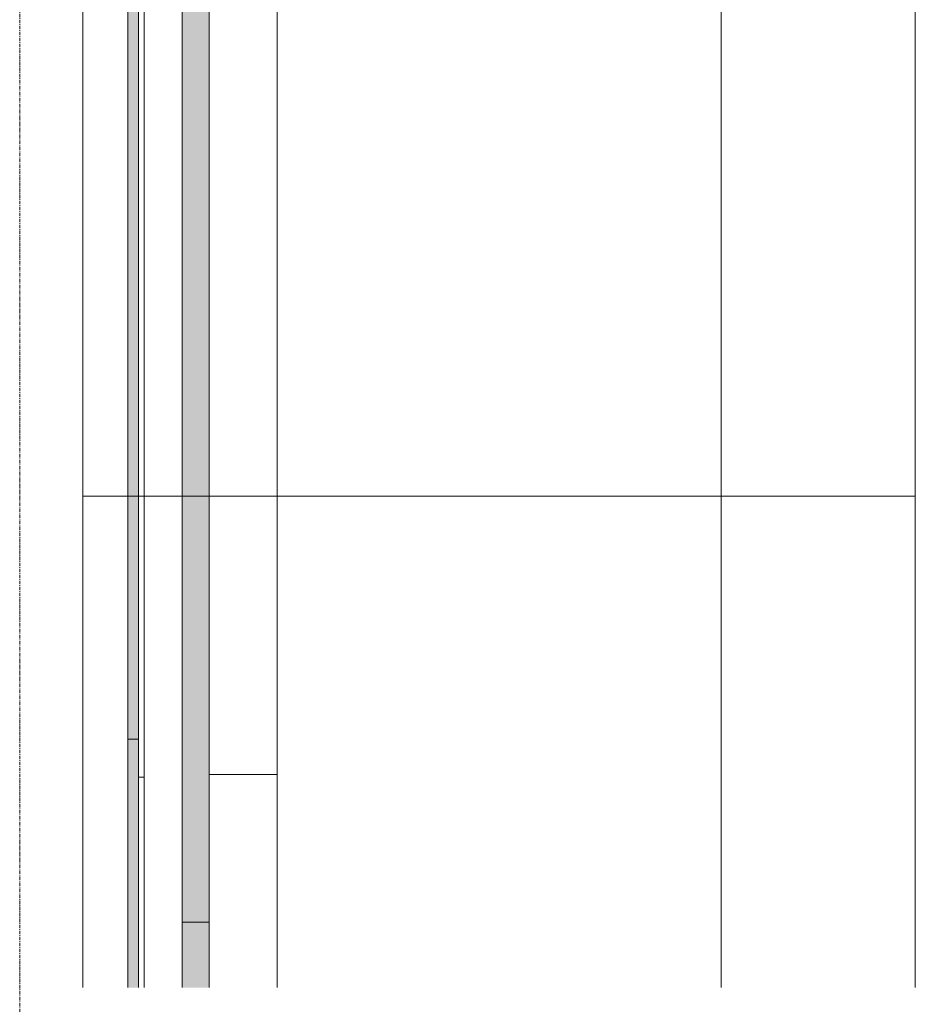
# Model space of a CAD drawing. Header units: millimetres. Extents: x 61846 to 198573, y 13020 to 52988.
# Tile 139 of 150: x 178753 to 182051, y 15518 to 19145. Entities that reach past the tile are written whole.
import ezdxf

# ---------------------------------------------------------------- set-up
doc = ezdxf.new("R2010")
doc.units = ezdxf.units.MM
doc.linetypes.add('Grid Line', pattern=[22.225, 12.7, -3.175, 3.175, -3.175])
for name, color, linetype, lineweight in [('A-GENM', 13, 'Continuous', 18), ('A-WALL', 113, 'Continuous', 25), ('I-WALL', 2, 'Continuous', 25), ('S-GRID', 1, 'Continuous', 18)]:
    doc.layers.add(name, color=color, linetype=linetype, lineweight=lineweight)

# ---------------------------------------------------------------- blocks, each defined once
blk = doc.blocks.new('66_liftschacht RVT17 v2_0_Liftschacht_4284424 - 66_liftschacht RVT17 v2_0_Liftschacht_4284424-389560-GZ lierenkamer 3')
at = {"layer": 'A-GENM', "color": 7, "lineweight": 9}
for p, q in [((-49311.9, 21790), (-49311.9, 17390)), ((-46961.9, 17390), (-46961.9, 21790)), ((-46961.9, 17390), (-49311.9, 17390)), ((-49311.9, 17390), (-49311.9, 15579.3)), ((-49311.9, 17390), (-46961.9, 17390)), ((-46961.9, 15579.3), (-46961.9, 17390))]:
    blk.add_line(p, q, dxfattribs=at)
blk = doc.blocks.new('66_liftschacht RVT17 v2_0_Liftschacht_7743121 - 66_liftschacht RVT17 v2_0_Liftschacht_7743121-436348-GZ lierenkamer 3')
at = {"layer": 'A-GENM', "color": 7, "lineweight": 9}
for p, q in [((-50027.1, 21790), (-50027.1, 17390)), ((-47677.1, 17390), (-47677.1, 21790)), ((-47677.1, 17390), (-50027.1, 17390)), ((-50027.1, 17390), (-50027.1, 15579.3)), ((-50027.1, 17390), (-47677.1, 17390)), ((-47677.1, 15579.3), (-47677.1, 17390))]:
    blk.add_line(p, q, dxfattribs=at)
blk = doc.blocks.new('TadP_A_INS_INSTALLATIES_rvt-5-GZ lierenkamer 3')
at = {"layer": 'A-GENM', "lineweight": 9}
for name in ['66_liftschacht RVT17 v2_0_Liftschacht_7743121 - 66_liftschacht RVT17 v2_0_Liftschacht_7743121-436348-GZ lierenkamer 3', '66_liftschacht RVT17 v2_0_Liftschacht_4284424 - 66_liftschacht RVT17 v2_0_Liftschacht_4284424-389560-GZ lierenkamer 3']:
    blk.add_blockref(name, (0, 0), dxfattribs=at)
blk = doc.blocks.new('TadP_A_CON_CONSTRUCTIE_rvt-5-GZ lierenkamer 3')
at = {"layer": 'I-WALL', "color": 10, "lineweight": 18}
for p, q in [((-49562, 20210), (-49562, 16365)), ((-49312, 16365), (-49312, 20210)), ((-49562, 16365), (-49562, 15579.3)), ((-49312, 16365), (-49562, 16365)), ((-49562, 16365), (-49312, 16365)), ((-49312, 15579.3), (-49312, 16365))]:
    blk.add_line(p, q, dxfattribs=at)
blk = doc.blocks.new('22_NOAHH_Wand_Wand-x 2193094 - 22_NOAHH_Wand_Wand-x 2193094-126747-GZ lierenkamer 3')
at = {"layer": 'A-WALL', "lineweight": 13}
blk.add_hatch(color=9, dxfattribs=at).paths.add_polyline_path([(-49662, 15579.3), (-49562, 15579.3), (-49562, 15820), (-49662, 15820)])
at = {"layer": 'A-WALL', "color": 130, "lineweight": 13}
for p, q in [((-49562, 15820), (-49662, 15820)), ((-49662, 15820), (-49662, 15579.3)), ((-49562, 15579.3), (-49562, 15820))]:
    blk.add_line(p, q, dxfattribs=at)
blk = doc.blocks.new('21_NOAHH_Wand_Wand-x 2242747 - 21_NOAHH_Wand_Wand-x 2242747-128734-GZ lierenkamer 3')
at = {"layer": 'A-WALL', "lineweight": 13}
blk.add_hatch(color=9, dxfattribs=at).paths.add_polyline_path([(-49862, 15579.3), (-49822, 15579.3), (-49822, 16495), (-49862, 16495)])
at = {"layer": 'A-WALL', "color": 130, "lineweight": 13}
for p, q in [((-49822, 16495), (-49862, 16495)), ((-49862, 16495), (-49862, 15579.3)), ((-49822, 15579.3), (-49822, 16495))]:
    blk.add_line(p, q, dxfattribs=at)
blk = doc.blocks.new('21_NOAHH_Wand_Wand-x 2243209 - 21_NOAHH_Wand_Wand-x-128766-GZ lierenkamer 3')
at = {"layer": 'A-WALL', "color": 130, "lineweight": 13}
for p, q in [((-49802, 16355), (-49822, 16355)), ((-49822, 16355), (-49822, 15579.3)), ((-49802, 15579.3), (-49802, 16355))]:
    blk.add_line(p, q, dxfattribs=at)
blk = doc.blocks.new('21_NOAHH_Wand_Wand-x 2243209 - 21_NOAHH_Wand_Wand-x 2243209-128770-GZ lierenkamer 3')
blk.add_blockref('21_NOAHH_Wand_Wand-x 2243209 - 21_NOAHH_Wand_Wand-x-128766-GZ lierenkamer 3', (0, 0))
blk = doc.blocks.new('22_NOAHH_Wand_Wand-x 2618000 - 22_NOAHH_Wand_Wand-x 2618000-151353-GZ lierenkamer 3')
at = {"layer": 'A-WALL', "lineweight": 13}
blk.add_hatch(color=9, dxfattribs=at).paths.add_polyline_path([(-49662, 15820), (-49562, 15820), (-49562, 20030), (-49662, 20030), (-49662, 18385.3)])
at = {"layer": 'A-WALL', "color": 130, "lineweight": 13}
for p, q in [((-49662, 20030), (-49662, 15820)), ((-49562, 15820), (-49562, 20030)), ((-49662, 15820), (-49562, 15820))]:
    blk.add_line(p, q, dxfattribs=at)
blk = doc.blocks.new('21_NOAHH_Wand_Wand-x 2673843 - 21_NOAHH_Wand_Wand-x 2673843-153030-GZ lierenkamer 3')
at = {"layer": 'A-WALL', "lineweight": 13}
blk.add_hatch(color=9, dxfattribs=at).paths.add_polyline_path([(-49822, 16495), (-49822, 20385), (-49862, 20385), (-49862, 16495)])
at = {"layer": 'A-WALL', "color": 130, "lineweight": 13}
for p, q in [((-49862, 20385), (-49862, 16495)), ((-49822, 16495), (-49822, 20385)), ((-49862, 16495), (-49822, 16495))]:
    blk.add_line(p, q, dxfattribs=at)
blk = doc.blocks.new('21_NOAHH_Wand_Wand-x 2763942 - 21_NOAHH_Wand_Wand-x-159118-GZ lierenkamer 3')
at = {"layer": 'A-WALL', "color": 130, "lineweight": 13}
for p, q in [((-49822, 20385), (-49822, 16355)), ((-49802, 20385), (-49802, 16355)), ((-49822, 16355), (-49802, 16355))]:
    blk.add_line(p, q, dxfattribs=at)
blk = doc.blocks.new('21_NOAHH_Wand_Wand-x 2763942 - 21_NOAHH_Wand_Wand-x 2763942-159122-GZ lierenkamer 3')
blk.add_blockref('21_NOAHH_Wand_Wand-x 2763942 - 21_NOAHH_Wand_Wand-x-159118-GZ lierenkamer 3', (0, 0))
blk = doc.blocks.new('TadP_A_BWK_BOUWKUNDE_rvt-5-GZ lierenkamer 3')
at = {"layer": 'A-WALL', "lineweight": 9}
for name in ['21_NOAHH_Wand_Wand-x 2673843 - 21_NOAHH_Wand_Wand-x 2673843-153030-GZ lierenkamer 3', '21_NOAHH_Wand_Wand-x 2763942 - 21_NOAHH_Wand_Wand-x 2763942-159122-GZ lierenkamer 3', '22_NOAHH_Wand_Wand-x 2618000 - 22_NOAHH_Wand_Wand-x 2618000-151353-GZ lierenkamer 3', '21_NOAHH_Wand_Wand-x 2242747 - 21_NOAHH_Wand_Wand-x 2242747-128734-GZ lierenkamer 3', '21_NOAHH_Wand_Wand-x 2243209 - 21_NOAHH_Wand_Wand-x 2243209-128770-GZ lierenkamer 3', '22_NOAHH_Wand_Wand-x 2193094 - 22_NOAHH_Wand_Wand-x 2193094-126747-GZ lierenkamer 3']:
    blk.add_blockref(name, (0, 0), dxfattribs=at)

msp = doc.modelspace()

# ---------------------------------------------------------------- linework, layer by layer
at = {"layer": 'S-GRID', "linetype": 'Grid Line'}
msp.add_line((178752.8, 13020.4), (178752.8, 28603), dxfattribs=at)

# ---------------------------------------------------------------- block references
at = {"color": 210, "lineweight": 5}
for name in ['TadP_A_BWK_BOUWKUNDE_rvt-5-GZ lierenkamer 3', 'TadP_A_CON_CONSTRUCTIE_rvt-5-GZ lierenkamer 3', 'TadP_A_INS_INSTALLATIES_rvt-5-GZ lierenkamer 3']:
    msp.add_blockref(name, (229012.8, 0), dxfattribs=at)

doc.saveas('drawing.dxf')
